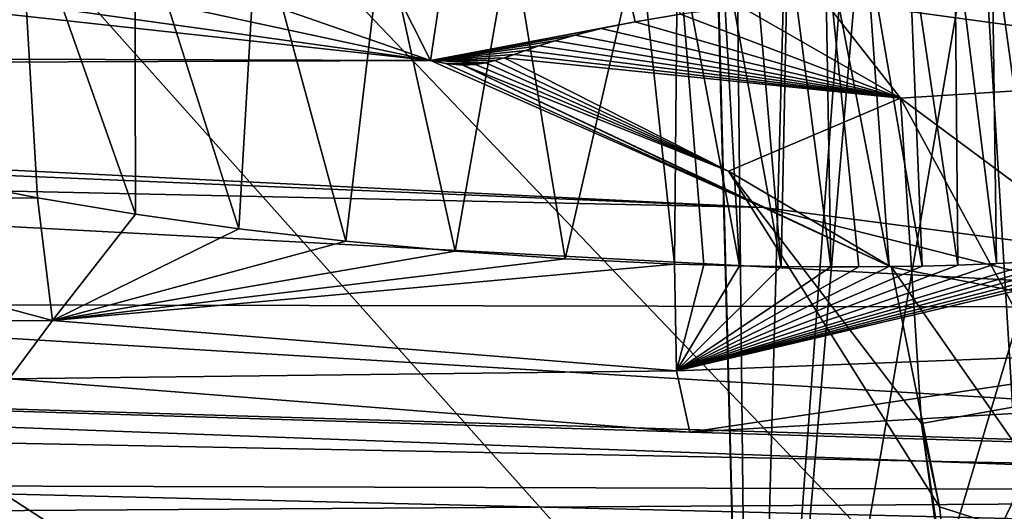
# Model space of a CAD drawing. Header units: metres. Extents: x -147 to 294, y -23 to 81.
# Tile 145 of 256: x 205.04 to 207.11, y 7.5 to 8.54. Entities that reach past the tile are written whole.
import ezdxf

# ---------------------------------------------------------------- set-up
doc = ezdxf.new("R2010")
doc.units = ezdxf.units.M
doc.layers.add('solid_AVA_153', color=7, linetype='CONTINUOUS')

msp = doc.modelspace()

# ---------------------------------------------------------------- linework, layer by layer
at = {"layer": 'solid_AVA_153'}
for points in [[(207.197678, 17.682125, 271.011749), (206.91275, 17.6693, 270.939789), (222.109406, 7.973817, 270.554962)], [(206.91275, 17.6693, 270.939789), (206.628098, 17.656187, 270.866791), (207.975296, 7.126532, 267.863281)], [(206.91275, 17.6693, 270.939789), (207.975296, 7.126532, 267.863281), (222.109406, 7.973817, 270.554962)], [(197.178711, 17.53776, 267.08786), (207.163498, 7.091622, 267.646393), (206.523483, 17.649658, 270.839233)], [(206.523483, 17.649658, 270.839233), (207.163498, 7.091622, 267.646393), (207.799469, 7.118044, 267.816742)], [(207.151581, 12.351499, 269.434814), (206.523483, 17.649658, 270.839233), (207.799469, 7.118044, 267.816742)], [(206.628098, 17.656187, 270.866791), (207.255829, 12.357341, 269.463013), (207.975296, 7.126532, 267.863281)], [(197.178711, 17.53776, 267.08786), (206.529602, 7.067866, 267.465027), (207.163498, 7.091622, 267.646393)], [(197.178711, 17.53776, 267.08786), (197.804337, 7.046436, 263.687531), (206.529602, 7.067866, 267.465027)], [(207.291779, 17.388544, 266.270386), (208.603088, 4.635914, 263.353302), (200.473083, 4.58493, 259.966278)], [(202.49733, 17.241199, 264.547913), (207.291779, 17.388544, 266.270386), (200.473083, 4.58493, 259.966278)], [(208.91925, 12.12389, 263.249237), (206.57489, 6.023056, 260.103271), (208.397827, 12.134464, 262.973785)], [(207.616394, 12.112623, 262.536255), (208.397827, 12.134464, 262.973785), (206.57489, 6.023056, 260.103271)], [(208.91925, 12.12389, 263.249237), (210.078873, 5.931274, 262.041626), (206.57489, 6.023056, 260.103271)], [(207.088623, 12.045377, 262.215607), (207.616394, 12.112623, 262.536255), (206.57489, 6.023056, 260.103271)], [(207.015686, 12.031177, 262.16922), (207.088623, 12.045377, 262.215607), (206.57489, 6.023056, 260.103271)], [(206.73555, 11.957683, 261.983917), (207.015686, 12.031177, 262.16922), (206.57489, 6.023056, 260.103271)], [(206.513275, 11.852759, 261.821198), (206.73555, 11.957683, 261.983917), (206.57489, 6.023056, 260.103271)], [(198.275375, 11.85704, 257.52124), (206.423767, 11.715429, 261.726685), (200.052322, 5.436277, 256.619995)], [(206.513275, 11.852759, 261.821198), (206.57489, 6.023056, 260.103271), (206.501099, 8.866693, 260.916016)], [(206.423767, 11.715429, 261.726685), (206.57489, 6.023056, 260.103271), (200.052322, 5.436277, 256.619995)], [(206.423767, 11.715429, 261.726685), (206.501099, 8.866693, 260.916016), (206.57489, 6.023056, 260.103271)], [(200.681549, 10.346889, 260.555847), (209.356186, 4.718494, 262.470093), (208.7677, 10.432701, 263.776947)], [(200.681549, 10.346889, 260.555847), (201.245712, 4.63292, 259.237183), (209.356186, 4.718494, 262.470093)], [(201.167633, 9.467547, 223.25209), (205.902939, 8.450027, 227.55864), (201.176758, 10.08964, 219.990219)], [(205.250763, 9.742959, 219.329041), (201.176758, 10.08964, 219.990219), (205.902939, 8.450027, 227.55864)], [(206.082275, 9.64222, 219.368225), (205.250763, 9.742959, 219.329041), (205.902939, 8.450027, 227.55864)], [(206.082275, 9.64222, 219.368225), (205.902939, 8.450027, 227.55864), (206.333054, 8.531327, 226.60405)], [(206.082275, 9.64222, 219.368225), (206.333054, 8.531327, 226.60405), (206.427795, 8.546832, 226.415024)], [(201.167633, 9.467547, 223.25209), (200.056351, 9.26327, 224.828278), (205.902939, 8.450027, 227.55864)], [(199.753204, 8.468645, 229.672333), (205.902939, 8.450027, 227.55864), (198.25795, 9.285965, 225.502136)], [(200.056351, 9.26327, 224.828278), (198.25795, 9.285965, 225.502136), (205.902939, 8.450027, 227.55864)], [(205.039169, 8.819086, 218.486588), (205.077194, 8.161399, 218.32634), (204.88385, 8.199473, 218.208374)], [(205.039169, 8.819086, 218.486588), (205.283493, 8.126975, 218.422424), (205.077194, 8.161399, 218.32634)], [(205.039169, 8.819086, 218.486588), (205.28183, 8.78462, 218.593903), (205.283493, 8.126975, 218.422424)], [(205.28183, 8.78462, 218.593903), (205.500244, 8.096593, 218.49559), (205.283493, 8.126975, 218.422424)], [(205.28183, 8.78462, 218.593903), (205.538589, 8.756109, 218.66983), (205.500244, 8.096593, 218.49559)], [(205.538589, 8.756109, 218.66983), (205.724823, 8.070642, 218.54483), (205.500244, 8.096593, 218.49559)], [(205.538589, 8.756109, 218.66983), (205.803696, 8.734272, 218.71228), (205.724823, 8.070642, 218.54483)], [(207.063751, 8.754625, 214.774307), (207.093307, 8.577825, 214.631485), (208.054352, 8.33089, 215.540527)], [(207.145523, 8.74026, 214.816299), (207.063751, 8.754625, 214.774307), (208.054352, 8.33089, 215.540527)], [(205.803696, 8.734272, 218.71228), (205.954514, 8.049502, 218.569351), (205.724823, 8.070642, 218.54483)], [(205.803696, 8.734272, 218.71228), (206.07251, 8.719447, 218.720688), (205.954514, 8.049502, 218.569351)], [(207.00441, 8.726725, 218.47171), (207.081863, 8.732137, 218.428177), (207.091705, 8.02339, 218.311874)], [(207.081863, 8.732137, 218.428177), (207.16304, 8.738814, 218.377762), (207.17897, 8.027658, 218.261765)], [(207.081863, 8.732137, 218.428177), (207.17897, 8.027658, 218.261765), (207.091705, 8.02339, 218.311874)], [(206.07251, 8.719447, 218.720688), (206.18576, 8.033446, 218.568939), (205.954514, 8.049502, 218.569351)], [(206.07251, 8.719447, 218.720688), (206.341385, 8.711841, 218.694916), (206.18576, 8.033446, 218.568939)], [(206.341385, 8.711841, 218.694916), (206.415558, 8.022612, 218.543671), (206.18576, 8.033446, 218.568939)], [(206.4216, 8.710997, 218.680298), (206.415558, 8.022612, 218.543671), (206.341385, 8.711841, 218.694916)], [(206.4216, 8.710997, 218.680298), (206.477051, 8.020695, 218.532074), (206.415558, 8.022612, 218.543671)], [(206.4216, 8.710997, 218.680298), (206.55162, 8.018659, 218.517014), (206.477051, 8.020695, 218.532074)], [(206.4216, 8.710997, 218.680298), (206.513565, 8.710873, 218.659897), (206.55162, 8.018659, 218.517014)], [(206.513565, 8.710873, 218.659897), (206.580704, 8.711384, 218.642014), (206.639557, 8.017241, 218.49411)], [(206.513565, 8.710873, 218.659897), (206.639557, 8.017241, 218.49411), (206.55162, 8.018659, 218.517014)], [(206.580704, 8.711384, 218.642014), (206.653259, 8.712457, 218.620239), (206.639557, 8.017241, 218.49411)], [(206.653259, 8.712457, 218.620239), (206.743637, 8.016481, 218.462601), (206.639557, 8.017241, 218.49411)], [(206.653259, 8.712457, 218.620239), (206.731567, 8.714294, 218.593506), (206.743637, 8.016481, 218.462601)], [(206.731567, 8.714294, 218.593506), (206.816025, 8.717117, 218.560669), (206.866409, 8.017216, 218.41777)], [(206.731567, 8.714294, 218.593506), (206.866409, 8.017216, 218.41777), (206.802521, 8.016604, 218.442215)], [(206.731567, 8.714294, 218.593506), (206.802521, 8.016604, 218.442215), (206.743637, 8.016481, 218.462601)], [(206.816025, 8.717117, 218.560669), (206.906906, 8.721157, 218.520584), (206.935669, 8.018433, 218.388535)], [(206.816025, 8.717117, 218.560669), (206.935669, 8.018433, 218.388535), (206.866409, 8.017216, 218.41777)], [(206.906906, 8.721157, 218.520584), (207.00441, 8.726725, 218.47171), (207.010666, 8.020414, 218.353653)], [(206.906906, 8.721157, 218.520584), (207.010666, 8.020414, 218.353653), (206.935669, 8.018433, 218.388535)], [(207.00441, 8.726725, 218.47171), (207.091705, 8.02339, 218.311874), (207.010666, 8.020414, 218.353653)], [(207.814835, 8.429467, 225.248169), (206.964584, 8.589941, 225.695267), (206.728104, 8.577691, 225.959961)], [(207.814835, 8.429467, 225.248169), (207.290741, 8.595787, 225.414764), (206.964584, 8.589941, 225.695267)], [(206.890091, 8.370446, 226.128647), (206.555222, 8.562659, 226.200531), (206.427795, 8.546832, 226.415024)], [(206.890091, 8.370446, 226.128647), (206.728104, 8.577691, 225.959961), (206.555222, 8.562659, 226.200531)], [(206.890091, 8.370446, 226.128647), (207.814835, 8.429467, 225.248169), (206.728104, 8.577691, 225.959961)], [(207.093307, 8.577825, 214.631485), (207.205582, 8.539652, 214.463821), (208.205078, 8.287178, 215.437988)], [(208.054352, 8.33089, 215.540527), (207.093307, 8.577825, 214.631485), (208.205078, 8.287178, 215.437988)], [(206.890091, 8.370446, 226.128647), (206.427795, 8.546832, 226.415024), (206.333054, 8.531327, 226.60405)], [(205.902939, 8.450027, 227.55864), (206.261612, 8.516724, 226.769775), (206.333054, 8.531327, 226.60405)], [(206.890091, 8.370446, 226.128647), (206.333054, 8.531327, 226.60405), (206.261612, 8.516724, 226.769775)], [(205.902939, 8.450027, 227.55864), (206.20697, 8.503316, 226.91449), (206.261612, 8.516724, 226.769775)], [(205.902939, 8.450027, 227.55864), (206.164398, 8.491203, 227.040726), (206.20697, 8.503316, 226.91449)], [(206.890091, 8.370446, 226.128647), (206.20697, 8.503316, 226.91449), (206.164398, 8.491203, 227.040726)], [(206.890091, 8.370446, 226.128647), (206.261612, 8.516724, 226.769775), (206.20697, 8.503316, 226.91449)], [(205.902939, 8.450027, 227.55864), (206.130432, 8.480393, 227.150772), (206.164398, 8.491203, 227.040726)], [(205.902939, 8.450027, 227.55864), (206.10257, 8.47086, 227.246582), (206.130432, 8.480393, 227.150772)], [(206.890091, 8.370446, 226.128647), (206.130432, 8.480393, 227.150772), (206.10257, 8.47086, 227.246582)], [(206.890091, 8.370446, 226.128647), (206.164398, 8.491203, 227.040726), (206.130432, 8.480393, 227.150772)], [(199.753204, 8.468645, 229.672333), (200.763367, 8.430863, 229.469254), (205.902939, 8.450027, 227.55864)], [(205.902939, 8.450027, 227.55864), (206.078903, 8.462558, 227.329773), (206.10257, 8.47086, 227.246582)], [(205.902939, 8.450027, 227.55864), (206.057953, 8.455464, 227.40155), (206.078903, 8.462558, 227.329773)], [(206.890091, 8.370446, 226.128647), (206.078903, 8.462558, 227.329773), (206.057953, 8.455464, 227.40155)], [(206.890091, 8.370446, 226.128647), (206.10257, 8.47086, 227.246582), (206.078903, 8.462558, 227.329773)], [(200.763367, 8.430863, 229.469254), (206.602493, 8.140936, 229.331146), (205.902939, 8.450027, 227.55864)], [(205.902939, 8.450027, 227.55864), (206.038406, 8.449553, 227.462997), (206.057953, 8.455464, 227.40155)], [(205.902939, 8.450027, 227.55864), (206.018906, 8.444849, 227.514877), (206.038406, 8.449553, 227.462997)], [(205.902939, 8.450027, 227.55864), (205.935257, 8.443407, 227.587814), (206.018906, 8.444849, 227.514877)], [(206.602493, 8.140936, 229.331146), (205.935257, 8.443407, 227.587814), (205.902939, 8.450027, 227.55864)], [(205.935257, 8.443407, 227.587814), (205.997482, 8.44153, 227.557129), (206.018906, 8.444849, 227.514877)], [(205.935257, 8.443407, 227.587814), (205.970779, 8.440358, 227.586121), (205.997482, 8.44153, 227.557129)], [(206.602493, 8.140936, 229.331146), (205.970779, 8.440358, 227.586121), (205.935257, 8.443407, 227.587814)], [(206.52916, 8.217216, 227.364822), (205.997482, 8.44153, 227.557129), (205.970779, 8.440358, 227.586121)], [(206.871414, 8.015845, 228.609268), (205.970779, 8.440358, 227.586121), (206.602493, 8.140936, 229.331146)], [(206.871414, 8.015845, 228.609268), (206.52916, 8.217216, 227.364822), (205.970779, 8.440358, 227.586121)], [(206.52916, 8.217216, 227.364822), (206.018906, 8.444849, 227.514877), (205.997482, 8.44153, 227.557129)], [(206.52916, 8.217216, 227.364822), (206.038406, 8.449553, 227.462997), (206.018906, 8.444849, 227.514877)], [(206.52916, 8.217216, 227.364822), (206.057953, 8.455464, 227.40155), (206.038406, 8.449553, 227.462997)], [(206.52916, 8.217216, 227.364822), (206.890091, 8.370446, 226.128647), (206.057953, 8.455464, 227.40155)], [(200.763367, 8.430863, 229.469254), (201.789307, 8.344714, 229.594223), (206.602493, 8.140936, 229.331146)], [(206.890091, 8.370446, 226.128647), (207.709259, 7.762966, 225.513733), (207.814835, 8.429467, 225.248169)], [(206.52916, 8.217216, 227.364822), (206.934479, 7.688075, 226.645248), (206.890091, 8.370446, 226.128647)], [(206.890091, 8.370446, 226.128647), (206.934479, 7.688075, 226.645248), (207.231461, 7.741314, 226.021881)], [(206.890091, 8.370446, 226.128647), (207.231461, 7.741314, 226.021881), (207.709259, 7.762966, 225.513733)], [(201.789307, 8.344714, 229.594223), (202.672974, 8.226537, 230.011642), (206.602493, 8.140936, 229.331146)], [(202.672974, 8.226537, 230.011642), (208.211044, 7.930702, 230.348801), (206.602493, 8.140936, 229.331146)], [(202.672974, 8.226537, 230.011642), (203.816544, 7.938854, 231.500427), (208.211044, 7.930702, 230.348801)], [(206.52916, 8.217216, 227.364822), (206.972229, 7.512887, 227.969376), (206.934479, 7.688075, 226.645248)], [(206.871414, 8.015845, 228.609268), (206.972229, 7.512887, 227.969376), (206.52916, 8.217216, 227.364822)], [(204.88385, 8.199473, 218.208374), (205.077194, 8.161399, 218.32634), (204.179153, 8.153172, 217.487564)], [(205.077194, 8.161399, 218.32634), (205.10878, 7.904306, 218.395813), (204.179153, 8.153172, 217.487564)], [(204.179153, 8.153172, 217.487564), (205.10878, 7.904306, 218.395813), (204.402237, 7.901806, 218.143234)], [(205.077194, 8.161399, 218.32634), (205.283493, 8.126975, 218.422424), (205.10878, 7.904306, 218.395813)], [(207.825714, 7.831756, 229.481918), (206.602493, 8.140936, 229.331146), (208.211044, 7.930702, 230.348801)], [(207.825714, 7.831756, 229.481918), (206.871414, 8.015845, 228.609268), (206.602493, 8.140936, 229.331146)], [(205.283493, 8.126975, 218.422424), (205.500244, 8.096593, 218.49559), (205.10878, 7.904306, 218.395813)], [(205.500244, 8.096593, 218.49559), (205.724823, 8.070642, 218.54483), (205.10878, 7.904306, 218.395813)], [(205.724823, 8.070642, 218.54483), (205.954514, 8.049502, 218.569351), (205.10878, 7.904306, 218.395813)], [(205.954514, 8.049502, 218.569351), (206.18576, 8.033446, 218.568939), (205.10878, 7.904306, 218.395813)], [(207.515045, 8.056281, 218.009933), (207.620605, 7.844611, 218.007156), (206.419479, 7.79826, 218.587585)], [(207.442642, 8.048234, 218.073425), (207.515045, 8.056281, 218.009933), (206.419479, 7.79826, 218.587585)], [(207.37262, 8.041529, 218.129532), (207.442642, 8.048234, 218.073425), (206.419479, 7.79826, 218.587585)], [(206.18576, 8.033446, 218.568939), (206.415558, 8.022612, 218.543671), (205.10878, 7.904306, 218.395813)], [(207.305222, 8.035971, 218.179123), (207.37262, 8.041529, 218.129532), (206.419479, 7.79826, 218.587585)], [(207.240677, 8.031391, 218.222946), (207.305222, 8.035971, 218.179123), (206.419479, 7.79826, 218.587585)], [(207.17897, 8.027658, 218.261765), (207.240677, 8.031391, 218.222946), (206.419479, 7.79826, 218.587585)], [(207.091705, 8.02339, 218.311874), (207.17897, 8.027658, 218.261765), (206.419479, 7.79826, 218.587585)], [(205.10878, 7.904306, 218.395813), (206.415558, 8.022612, 218.543671), (206.419479, 7.79826, 218.587585)], [(206.415558, 8.022612, 218.543671), (206.477051, 8.020695, 218.532074), (206.419479, 7.79826, 218.587585)], [(207.010666, 8.020414, 218.353653), (207.091705, 8.02339, 218.311874), (206.419479, 7.79826, 218.587585)], [(206.477051, 8.020695, 218.532074), (206.55162, 8.018659, 218.517014), (206.419479, 7.79826, 218.587585)], [(206.935669, 8.018433, 218.388535), (207.010666, 8.020414, 218.353653), (206.419479, 7.79826, 218.587585)], [(206.55162, 8.018659, 218.517014), (206.639557, 8.017241, 218.49411), (206.419479, 7.79826, 218.587585)], [(206.866409, 8.017216, 218.41777), (206.935669, 8.018433, 218.388535), (206.419479, 7.79826, 218.587585)], [(206.639557, 8.017241, 218.49411), (206.743637, 8.016481, 218.462601), (206.419479, 7.79826, 218.587585)], [(206.802521, 8.016604, 218.442215), (206.866409, 8.017216, 218.41777), (206.419479, 7.79826, 218.587585)], [(206.743637, 8.016481, 218.462601), (206.802521, 8.016604, 218.442215), (206.419479, 7.79826, 218.587585)], [(206.871414, 8.015845, 228.609268), (207.295044, 7.409975, 228.545074), (206.972229, 7.512887, 227.969376)], [(207.825714, 7.831756, 229.481918), (207.295044, 7.409975, 228.545074), (206.871414, 8.015845, 228.609268)], [(203.816544, 7.938854, 231.500427), (210.432037, 7.540394, 232.711121), (208.211044, 7.930702, 230.348801)], [(203.816544, 7.938854, 231.500427), (203.877258, 7.669071, 233.338165), (210.432037, 7.540394, 232.711121)], [(205.10878, 7.904306, 218.395813), (205.017746, 7.781518, 218.572144), (204.402237, 7.901806, 218.143234)], [(205.10878, 7.904306, 218.395813), (206.419479, 7.79826, 218.587585), (205.017746, 7.781518, 218.572144)], [(217.574936, 7.338714, 219.41893), (216.157761, 7.267313, 219.747482), (199.36293, 7.889551, 219.927658)], [(200.218781, 7.657107, 220.776886), (199.36293, 7.889551, 219.927658), (216.157761, 7.267313, 219.747482)], [(206.447891, 7.669873, 218.77565), (217.574936, 7.338714, 219.41893), (199.36293, 7.889551, 219.927658)], [(205.017746, 7.781518, 218.572144), (206.447891, 7.669873, 218.77565), (199.36293, 7.889551, 219.927658)], [(206.419479, 7.79826, 218.587585), (207.620605, 7.844611, 218.007156), (206.447891, 7.669873, 218.77565)], [(207.620605, 7.844611, 218.007156), (207.759125, 7.745343, 218.119354), (206.447891, 7.669873, 218.77565)], [(206.419479, 7.79826, 218.587585), (206.447891, 7.669873, 218.77565), (205.017746, 7.781518, 218.572144)], [(206.447891, 7.669873, 218.77565), (207.759125, 7.745343, 218.119354), (217.574936, 7.338714, 219.41893)], [(207.231461, 7.741314, 226.021881), (206.934479, 7.688075, 226.645248), (206.994705, 7.25286, 226.535065)], [(207.231461, 7.741314, 226.021881), (206.994705, 7.25286, 226.535065), (207.752472, 7.40695, 225.437088)], [(206.934479, 7.688075, 226.645248), (207.031021, 7.040143, 227.842468), (206.994705, 7.25286, 226.535065)], [(206.934479, 7.688075, 226.645248), (206.972229, 7.512887, 227.969376), (207.031021, 7.040143, 227.842468)], [(200.218781, 7.657107, 220.776886), (216.157761, 7.267313, 219.747482), (215.200211, 7.061066, 220.83757)], [(200.491837, 7.373626, 222.16098), (200.218781, 7.657107, 220.776886), (215.200211, 7.061066, 220.83757)], [(203.877258, 7.669071, 233.338165), (203.461639, 7.560935, 234.247452), (210.432037, 7.540394, 232.711121)], [(203.461639, 7.560935, 234.247452), (202.789398, 7.490273, 234.993439), (210.432037, 7.540394, 232.711121)], [(202.789398, 7.490273, 234.993439), (212.781616, 7.222059, 234.943909), (210.432037, 7.540394, 232.711121)], [(206.972229, 7.512887, 227.969376), (207.295044, 7.409975, 228.545074), (207.031021, 7.040143, 227.842468)]]:
    msp.add_3dface(points, dxfattribs=at)

doc.saveas('drawing.dxf')
